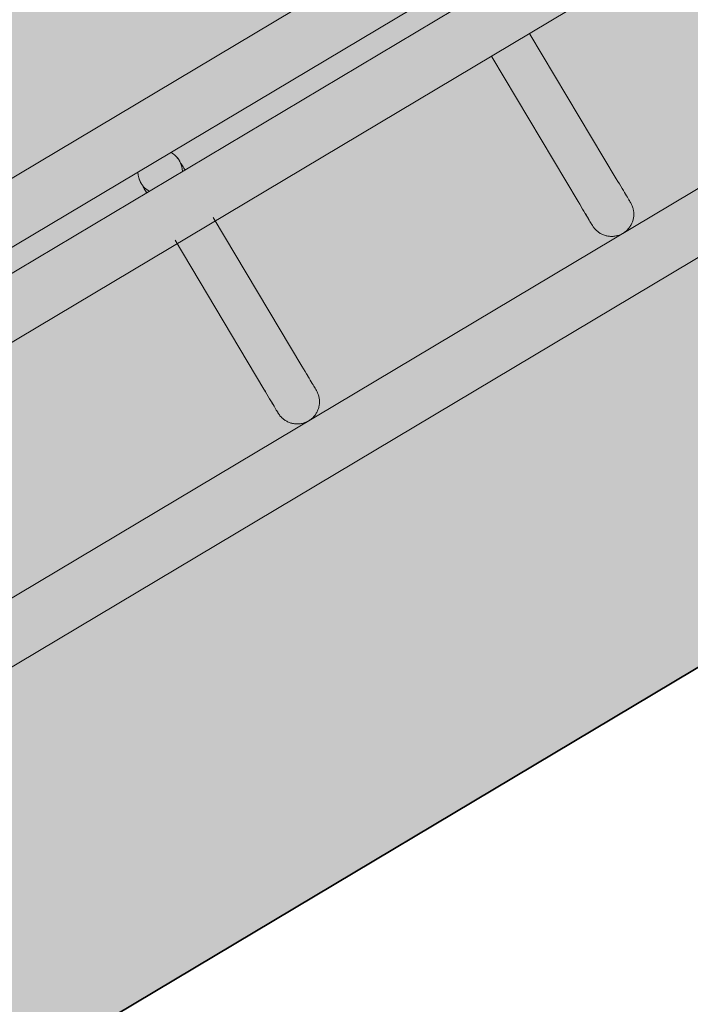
# Model space of a CAD drawing. Header units: metres. Extents: x 127444 to 127966, y 464485 to 464708.
# Tile 147 of 256: x 127922.7086 to 127922.7991, y 464640.6048 to 464640.7377. Entities that reach past the tile are written whole.
import ezdxf

# ---------------------------------------------------------------- set-up
doc = ezdxf.new("R2010")
doc.units = ezdxf.units.M
for name, color, linetype, lineweight in [('A-FLOR-HRAL', 11, 'Continuous', 9), ('B-WE-VH-VERHARDING_BETONSTRAATSTEEN-A-200', 8, 'Continuous', 9), ('N-WE-VH-VERHARDING_BETON-A', 252, 'Continuous', 18), ('N-WE-VH-VERHARDING_BETON-G', 252, 'Continuous', 35), ('S-BEAM', 12, 'Continuous', 9)]:
    doc.layers.add(name, color=color, linetype=linetype, lineweight=lineweight)

# ---------------------------------------------------------------- blocks, each defined once
blk = doc.blocks.new('34_22_B_BNP_Hekwerk_Integra_Schuinkort_laag - Integra_Schuin_1000-4860190--2_00_00')
at = {"layer": 'A-FLOR-HRAL'}
for p, q in [((276.98, 9.51), (-1956.09, 9.51)), ((-1956.09, 1.51), (276.98, 1.51)), ((276.98, -1.5), (-1956.09, -1.5)), ((-1956.09, -9.5), (276.98, -9.5)), ((276.71, -39.13), (-1956.09, -39.13)), ((-1956.09, -47.13), (276.71, -47.13))]:
    blk.add_line(p, q, dxfattribs=at)
at = {"layer": 'S-BEAM'}
for p, q in [((-1001.15, -8.96), (-1001.15, -32.34)), ((-1001.15, -8.96), (-1001.15, -32.34)), ((-1001.15, -8.96), (-1001.15, -32.34)), ((-1001.15, -8.96), (-1001.15, -32.34)), ((-995.15, -32.34), (-995.15, -8.96)), ((-995.15, -32.34), (-995.15, -8.96)), ((-995.15, -32.34), (-995.15, -8.96)), ((-995.15, -32.34), (-995.15, -8.96)), ((-951.75, -9.6), (-951.75, -32.34)), ((-951.75, -9.6), (-951.75, -32.34)), ((-951.75, -9.6), (-951.75, -32.34)), ((-951.75, -9.6), (-951.75, -32.34)), ((-945.75, -32.34), (-945.75, -9.6)), ((-945.75, -32.34), (-945.75, -9.6)), ((-945.75, -32.34), (-945.75, -9.6)), ((-945.75, -32.34), (-945.75, -9.6))]:
    blk.add_line(p, q, dxfattribs=at)
at = {"layer": 'S-BEAM', "flags": 128}
for points in [[(-1000.86, 1.28), (-1000.81, 1.39), (-1000.75, 1.49)], [(-1000.86, 1.28), (-1000.81, 1.39), (-1000.75, 1.49)], [(-1001.15, 0), (-1001.15, 0.12), (-1001.14, 0.24), (-1001.13, 0.36), (-1001.11, 0.48), (-1001.09, 0.6)], [(-1001.15, 0), (-1001.15, 0.12), (-1001.14, 0.24), (-1001.13, 0.36), (-1001.11, 0.48), (-1001.09, 0.6)], [(-1001.15, 0), (-1001.15, -0.01), (-1001.15, -0.03), (-1001.15, -0.06), (-1001.15, -0.11), (-1001.15, -0.18), (-1001.15, -0.26), (-1001.15, -0.35), (-1001.15, -0.46), (-1001.15, -0.58), (-1001.15, -0.71), (-1001.15, -0.86), (-1001.15, -1.02), (-1001.15, -1.19), (-1001.15, -1.37), (-1001.15, -1.53)], [(-1001.15, 0), (-1001.15, -0.01), (-1001.15, -0.03), (-1001.15, -0.06), (-1001.15, -0.11), (-1001.15, -0.18), (-1001.15, -0.26), (-1001.15, -0.35), (-1001.15, -0.46), (-1001.15, -0.58), (-1001.15, -0.71), (-1001.15, -0.86), (-1001.15, -1.02), (-1001.15, -1.19), (-1001.15, -1.37), (-1001.15, -1.53)], [(-995.2, 0.54), (-995.18, 0.42), (-995.16, 0.3), (-995.15, 0.18), (-995.15, 0.06), (-995.15, 0)], [(-995.2, 0.54), (-995.18, 0.42), (-995.16, 0.3), (-995.15, 0.18), (-995.15, 0.06), (-995.15, 0)], [(-995.15, 0), (-995.15, -0.01), (-995.15, -0.03), (-995.15, -0.06), (-995.15, -0.11), (-995.15, -0.18), (-995.15, -0.26), (-995.15, -0.35), (-995.15, -0.46), (-995.15, -0.58), (-995.15, -0.71), (-995.15, -0.86), (-995.15, -1.02), (-995.15, -1.19), (-995.15, -1.37), (-995.15, -1.53)], [(-995.15, 0), (-995.15, -0.01), (-995.15, -0.03), (-995.15, -0.06), (-995.15, -0.11), (-995.15, -0.18), (-995.15, -0.26), (-995.15, -0.35), (-995.15, -0.46), (-995.15, -0.58), (-995.15, -0.71), (-995.15, -0.86), (-995.15, -1.02), (-995.15, -1.19), (-995.15, -1.37), (-995.15, -1.53)], [(-1001.15, -1.53), (-1001.15, -1.38), (-1001.15, -1.19), (-1001.15, -1.02), (-1001.15, -0.86), (-1001.15, -0.71), (-1001.15, -0.58), (-1001.15, -0.46), (-1001.15, -0.35), (-1001.15, -0.26), (-1001.15, -0.18), (-1001.15, -0.12), (-1001.15, -0.07), (-1001.15, -0.03), (-1001.15, -0.01), (-1001.15, 0)], [(-1001.15, -1.53), (-1001.15, -1.38), (-1001.15, -1.19), (-1001.15, -1.02), (-1001.15, -0.86), (-1001.15, -0.71), (-1001.15, -0.58), (-1001.15, -0.46), (-1001.15, -0.35), (-1001.15, -0.26), (-1001.15, -0.18), (-1001.15, -0.12), (-1001.15, -0.07), (-1001.15, -0.03), (-1001.15, -0.01), (-1001.15, 0)], [(-995.15, -1.53), (-995.15, -1.38), (-995.15, -1.19), (-995.15, -1.02), (-995.15, -0.86), (-995.15, -0.71), (-995.15, -0.58), (-995.15, -0.46), (-995.15, -0.35), (-995.15, -0.26), (-995.15, -0.18), (-995.15, -0.12), (-995.15, -0.07), (-995.15, -0.03), (-995.15, -0.01), (-995.15, 0)], [(-995.15, -1.53), (-995.15, -1.38), (-995.15, -1.19), (-995.15, -1.02), (-995.15, -0.86), (-995.15, -0.71), (-995.15, -0.58), (-995.15, -0.46), (-995.15, -0.35), (-995.15, -0.26), (-995.15, -0.18), (-995.15, -0.12), (-995.15, -0.07), (-995.15, -0.03), (-995.15, -0.01), (-995.15, 0)], [(-1001.15, -32.34), (-1001.15, -32.75), (-1001.15, -33.15), (-1001.15, -33.52), (-1001.15, -33.87), (-1001.15, -34.2), (-1001.15, -34.5), (-1001.15, -34.78), (-1001.15, -35.03), (-1001.15, -35.26), (-1001.15, -35.46), (-1001.15, -35.64), (-1001.15, -35.78), (-1001.15, -35.91), (-1001.15, -36), (-1001.15, -36.07), (-1001.15, -36.11), (-1001.15, -36.13)], [(-1001.15, -36.13), (-1001.15, -36.11), (-1001.15, -36.07), (-1001.15, -36), (-1001.15, -35.91), (-1001.15, -35.79), (-1001.15, -35.64), (-1001.15, -35.46), (-1001.15, -35.26), (-1001.15, -35.04), (-1001.15, -34.78), (-1001.15, -34.51), (-1001.15, -34.2), (-1001.15, -33.88), (-1001.15, -33.53), (-1001.15, -33.16), (-1001.15, -32.76), (-1001.15, -32.34), (-1001.15, -32.34)], [(-1001.15, -32.34), (-1001.15, -32.75), (-1001.15, -33.15), (-1001.15, -33.52), (-1001.15, -33.87), (-1001.15, -34.2)], [(-1001.15, -34.2), (-1001.15, -33.88), (-1001.15, -33.53), (-1001.15, -33.16), (-1001.15, -32.76), (-1001.15, -32.34), (-1001.15, -32.34)], [(-995.15, -32.34), (-995.15, -32.75), (-995.15, -33.15), (-995.15, -33.52), (-995.15, -33.87), (-995.15, -34.2), (-995.15, -34.5), (-995.15, -34.78), (-995.15, -35.03), (-995.15, -35.26), (-995.15, -35.46), (-995.15, -35.64), (-995.15, -35.78), (-995.15, -35.91), (-995.15, -36), (-995.15, -36.07), (-995.15, -36.11), (-995.15, -36.13)], [(-995.15, -36.13), (-995.15, -36.11), (-995.15, -36.07), (-995.15, -36), (-995.15, -35.91), (-995.15, -35.79), (-995.15, -35.64), (-995.15, -35.46), (-995.15, -35.26), (-995.15, -35.04), (-995.15, -34.78), (-995.15, -34.51), (-995.15, -34.2), (-995.15, -33.88), (-995.15, -33.53), (-995.15, -33.16), (-995.15, -32.76), (-995.15, -32.34), (-995.15, -32.34)], [(-951.75, -32.34), (-951.75, -32.75), (-951.75, -33.15), (-951.75, -33.52), (-951.75, -33.87), (-951.75, -34.2), (-951.75, -34.5), (-951.75, -34.78), (-951.75, -35.03), (-951.75, -35.26), (-951.75, -35.46), (-951.75, -35.64), (-951.75, -35.78), (-951.75, -35.91), (-951.75, -36), (-951.75, -36.07), (-951.75, -36.11), (-951.75, -36.13)], [(-951.75, -36.13), (-951.75, -36.11), (-951.75, -36.07), (-951.75, -36), (-951.75, -35.91), (-951.75, -35.79), (-951.75, -35.64), (-951.75, -35.46), (-951.75, -35.26), (-951.75, -35.04), (-951.75, -34.78), (-951.75, -34.51), (-951.75, -34.2), (-951.75, -33.88), (-951.75, -33.53), (-951.75, -33.16), (-951.75, -32.76), (-951.75, -32.34), (-951.75, -32.34)], [(-951.75, -32.34), (-951.75, -32.75), (-951.75, -33.15), (-951.75, -33.52), (-951.75, -33.87), (-951.75, -34.2)], [(-951.75, -34.2), (-951.75, -33.88), (-951.75, -33.53), (-951.75, -33.16), (-951.75, -32.76), (-951.75, -32.34), (-951.75, -32.34)], [(-945.75, -32.34), (-945.75, -32.75), (-945.75, -33.15), (-945.75, -33.52), (-945.75, -33.87), (-945.75, -34.2), (-945.75, -34.5), (-945.75, -34.78), (-945.75, -35.03), (-945.75, -35.26), (-945.75, -35.46), (-945.75, -35.64), (-945.75, -35.78), (-945.75, -35.91), (-945.75, -36), (-945.75, -36.07), (-945.75, -36.11), (-945.75, -36.13)], [(-945.75, -36.13), (-945.75, -36.11), (-945.75, -36.07), (-945.75, -36), (-945.75, -35.91), (-945.75, -35.79), (-945.75, -35.64), (-945.75, -35.46), (-945.75, -35.26), (-945.75, -35.04), (-945.75, -34.78), (-945.75, -34.51), (-945.75, -34.2), (-945.75, -33.88), (-945.75, -33.53), (-945.75, -33.16), (-945.75, -32.76), (-945.75, -32.34), (-945.75, -32.34)], [(-995.15, -33.52), (-995.15, -33.87), (-995.15, -34.2), (-995.15, -34.5), (-995.15, -34.78), (-995.15, -35.03), (-995.15, -35.26), (-995.15, -35.46), (-995.15, -35.64), (-995.15, -35.78), (-995.15, -35.91), (-995.15, -36), (-995.15, -36.07), (-995.15, -36.11), (-995.15, -36.13)], [(-995.15, -36.13), (-995.15, -36.11), (-995.15, -36.07), (-995.15, -36), (-995.15, -35.91), (-995.15, -35.79), (-995.15, -35.64), (-995.15, -35.46), (-995.15, -35.26), (-995.15, -35.04), (-995.15, -34.78), (-995.15, -34.51), (-995.15, -34.2), (-995.15, -33.88), (-995.15, -33.53)], [(-945.75, -33.52), (-945.75, -33.87), (-945.75, -34.2), (-945.75, -34.5), (-945.75, -34.78), (-945.75, -35.03), (-945.75, -35.26), (-945.75, -35.46), (-945.75, -35.64), (-945.75, -35.78), (-945.75, -35.91), (-945.75, -36), (-945.75, -36.07), (-945.75, -36.11), (-945.75, -36.13)], [(-945.75, -36.13), (-945.75, -36.11), (-945.75, -36.07), (-945.75, -36), (-945.75, -35.91), (-945.75, -35.79), (-945.75, -35.64), (-945.75, -35.46), (-945.75, -35.26), (-945.75, -35.04), (-945.75, -34.78), (-945.75, -34.51), (-945.75, -34.2), (-945.75, -33.88), (-945.75, -33.53)], [(-995.15, -36.13), (-995.15, -36.25), (-995.16, -36.36), (-995.17, -36.48), (-995.19, -36.6), (-995.21, -36.72), (-995.23, -36.84), (-995.26, -36.95), (-995.3, -37.07), (-995.34, -37.18), (-995.38, -37.29), (-995.43, -37.4), (-995.49, -37.51), (-995.54, -37.62), (-995.61, -37.72), (-995.67, -37.82), (-995.74, -37.92), (-995.81, -38.01), (-995.89, -38.1), (-995.97, -38.19), (-996.06, -38.28), (-996.15, -38.36), (-996.24, -38.44), (-996.33, -38.51), (-996.43, -38.58), (-996.53, -38.65), (-996.63, -38.71), (-996.73, -38.77), (-996.84, -38.83), (-996.95, -38.88), (-997.06, -38.92), (-997.17, -38.96), (-997.29, -39), (-997.4, -39.03), (-997.52, -39.06), (-997.64, -39.08), (-997.76, -39.1), (-997.88, -39.11), (-998, -39.12), (-998.12, -39.12), (-998.24, -39.12), (-998.36, -39.12), (-998.47, -39.11), (-998.59, -39.09), (-998.71, -39.07), (-998.83, -39.05), (-998.95, -39.02), (-999.06, -38.98), (-999.17, -38.94), (-999.29, -38.9), (-999.4, -38.85), (-999.5, -38.8), (-999.61, -38.74), (-999.71, -38.68), (-999.81, -38.62), (-999.91, -38.55), (-1000.01, -38.48), (-1000.1, -38.4), (-1000.19, -38.32), (-1000.28, -38.24), (-1000.36, -38.15), (-1000.44, -38.06), (-1000.51, -37.97), (-1000.59, -37.87), (-1000.65, -37.77), (-1000.72, -37.67), (-1000.78, -37.57), (-1000.83, -37.46), (-1000.88, -37.35), (-1000.93, -37.24), (-1000.97, -37.13), (-1001.01, -37.02), (-1001.05, -36.9), (-1001.07, -36.78), (-1001.1, -36.67), (-1001.12, -36.55), (-1001.13, -36.43), (-1001.14, -36.31), (-1001.15, -36.19), (-1001.15, -36.13)], [(-995.15, -36.13), (-995.15, -36.25), (-995.16, -36.36), (-995.17, -36.48), (-995.19, -36.6), (-995.21, -36.72), (-995.23, -36.84), (-995.26, -36.95), (-995.3, -37.07), (-995.34, -37.18), (-995.38, -37.29), (-995.43, -37.4), (-995.49, -37.51), (-995.54, -37.62), (-995.61, -37.72), (-995.67, -37.82), (-995.74, -37.92), (-995.81, -38.01), (-995.89, -38.1), (-995.97, -38.19), (-996.06, -38.28), (-996.15, -38.36), (-996.24, -38.44), (-996.33, -38.51), (-996.43, -38.58), (-996.53, -38.65), (-996.63, -38.71), (-996.73, -38.77), (-996.84, -38.83), (-996.95, -38.88), (-997.06, -38.92), (-997.17, -38.96), (-997.29, -39), (-997.4, -39.03), (-997.52, -39.06), (-997.64, -39.08), (-997.76, -39.1), (-997.88, -39.11), (-998, -39.12), (-998.12, -39.12), (-998.24, -39.12), (-998.36, -39.12), (-998.47, -39.11), (-998.59, -39.09), (-998.71, -39.07), (-998.83, -39.05), (-998.95, -39.02), (-999.06, -38.98), (-999.17, -38.94), (-999.29, -38.9), (-999.4, -38.85), (-999.5, -38.8), (-999.61, -38.74), (-999.71, -38.68), (-999.81, -38.62), (-999.91, -38.55), (-1000.01, -38.48), (-1000.1, -38.4), (-1000.19, -38.32), (-1000.28, -38.24), (-1000.36, -38.15), (-1000.44, -38.06), (-1000.51, -37.97), (-1000.59, -37.87), (-1000.65, -37.77), (-1000.72, -37.67), (-1000.78, -37.57), (-1000.83, -37.46), (-1000.88, -37.35), (-1000.93, -37.24), (-1000.97, -37.13), (-1001.01, -37.02), (-1001.05, -36.9), (-1001.07, -36.78), (-1001.1, -36.67)], [(-945.75, -36.13), (-945.75, -36.25), (-945.76, -36.36), (-945.77, -36.48), (-945.79, -36.6), (-945.81, -36.72), (-945.83, -36.84), (-945.86, -36.95), (-945.9, -37.07), (-945.94, -37.18), (-945.98, -37.29), (-946.03, -37.4), (-946.09, -37.51), (-946.14, -37.62), (-946.21, -37.72), (-946.27, -37.82), (-946.34, -37.92), (-946.42, -38.01), (-946.49, -38.1), (-946.57, -38.19), (-946.66, -38.28), (-946.75, -38.36), (-946.84, -38.44), (-946.93, -38.51), (-947.03, -38.58), (-947.13, -38.65), (-947.23, -38.71), (-947.33, -38.77), (-947.44, -38.83), (-947.55, -38.88), (-947.66, -38.92), (-947.77, -38.96), (-947.89, -39), (-948, -39.03), (-948.12, -39.06), (-948.24, -39.08), (-948.36, -39.1), (-948.48, -39.11), (-948.6, -39.12), (-948.72, -39.12), (-948.84, -39.12), (-948.96, -39.12), (-949.08, -39.11), (-949.19, -39.09), (-949.31, -39.07), (-949.43, -39.05), (-949.55, -39.02), (-949.66, -38.98), (-949.77, -38.94), (-949.89, -38.9), (-950, -38.85), (-950.1, -38.8), (-950.21, -38.74), (-950.31, -38.68), (-950.42, -38.62), (-950.51, -38.55), (-950.61, -38.48), (-950.7, -38.4), (-950.79, -38.32), (-950.88, -38.24), (-950.96, -38.15), (-951.04, -38.06), (-951.12, -37.97), (-951.19, -37.87), (-951.25, -37.77), (-951.32, -37.67), (-951.38, -37.57), (-951.43, -37.46), (-951.49, -37.35), (-951.53, -37.24), (-951.57, -37.13), (-951.61, -37.02), (-951.65, -36.9), (-951.67, -36.78), (-951.7, -36.67), (-951.72, -36.55), (-951.73, -36.43), (-951.74, -36.31), (-951.75, -36.19), (-951.75, -36.13)], [(-945.75, -36.13), (-945.75, -36.25), (-945.76, -36.36), (-945.77, -36.48), (-945.79, -36.6), (-945.81, -36.72), (-945.83, -36.84), (-945.86, -36.95), (-945.9, -37.07), (-945.94, -37.18), (-945.98, -37.29), (-946.03, -37.4), (-946.09, -37.51), (-946.14, -37.62), (-946.21, -37.72), (-946.27, -37.82), (-946.34, -37.92), (-946.42, -38.01), (-946.49, -38.1), (-946.57, -38.19), (-946.66, -38.28), (-946.75, -38.36), (-946.84, -38.44), (-946.93, -38.51), (-947.03, -38.58), (-947.13, -38.65), (-947.23, -38.71), (-947.33, -38.77), (-947.44, -38.83), (-947.55, -38.88), (-947.66, -38.92), (-947.77, -38.96), (-947.89, -39), (-948, -39.03), (-948.12, -39.06), (-948.24, -39.08), (-948.36, -39.1), (-948.48, -39.11), (-948.6, -39.12), (-948.72, -39.12), (-948.84, -39.12), (-948.96, -39.12), (-949.08, -39.11), (-949.19, -39.09), (-949.31, -39.07), (-949.43, -39.05), (-949.55, -39.02), (-949.66, -38.98), (-949.77, -38.94), (-949.89, -38.9), (-950, -38.85), (-950.1, -38.8), (-950.21, -38.74), (-950.31, -38.68), (-950.42, -38.62), (-950.51, -38.55), (-950.61, -38.48), (-950.7, -38.4), (-950.79, -38.32), (-950.88, -38.24), (-950.96, -38.15), (-951.04, -38.06), (-951.12, -37.97), (-951.19, -37.87), (-951.25, -37.77), (-951.32, -37.67), (-951.38, -37.57), (-951.43, -37.46), (-951.49, -37.35), (-951.53, -37.24), (-951.57, -37.13), (-951.61, -37.02), (-951.65, -36.9), (-951.67, -36.78), (-951.7, -36.67)]]:
    blk.add_lwpolyline(points, dxfattribs=at)
at = {"layer": 'S-BEAM'}
for start, end in [(150, 180), (360, 30), (165, 180), (360, 15), (180, 210), (180, 195), (330, 360), (345, 360)]:
    blk.add_arc((-998.15, 0), 3, start, end, dxfattribs=at)

msp = doc.modelspace()

# ---------------------------------------------------------------- hatches: boundary and pattern name
at = {"layer": 'B-WE-VH-VERHARDING_BETONSTRAATSTEEN-A-200'}
h = msp.add_hatch(dxfattribs=at)
h.set_pattern_fill('AVH-BSS_KEIFORMAAT_ELLEBOOG-SO', color=256, angle=1, pattern_type=2)
h.set_pattern_definition([(31.81611, (127908.58607, 464613.06392), (0.03386772, 0.14457862), [0.315, -0.105]), (301.81611, (127908.47536, 464613.24236), (0.03386772, 0.14457862), [0.315, -0.105])])
h.paths.add_polyline_path([(127940.57923, 464651.66311), (127937.65926, 464649.92134), (127938.01786, 464649.32017), (127940.93783, 464651.06194)], flags=16)
h.paths.add_polyline_path([(127944.2228, 464653.02142), (127943.8642, 464653.62259), (127940.94423, 464651.88083), (127941.30283, 464651.27966)], flags=16)
edge = h.paths.add_edge_path(flags=16)
edge.add_arc((127917.88105, 464700.47107), 0.4, 30.8149, 210.8149)
edge.add_line((127917.53752, 464700.26616), (127921.37951, 464693.82496))
edge.add_arc((127921.72304, 464694.02987), 0.4, 210.8149, 390.8149)
edge.add_line((127922.06657, 464694.23477), (127918.22458, 464700.67597))
edge = h.paths.add_edge_path()
edge.add_line((127929.24995, 464697.53579), (127928.80329, 464697.26935))
edge.add_line((127928.80329, 464697.26935), (127928.62665, 464697.56548))
edge.add_line((127928.62665, 464697.56548), (127924.41416, 464695.05272))
edge.add_line((127924.41416, 464695.05272), (127919.91876, 464702.589))
edge.add_arc((127922.49521, 464704.12585), 3, 146.6578, 210.81611, ccw=False)
edge.add_line((127919.989, 464705.77476), (127913.63025, 464701.98178))
edge.add_arc((127913.33915, 464701.57526), 0.5, 30.8162, 54.3942, ccw=False)
edge.add_line((127913.76856, 464701.8314), (127919.60859, 464692.04091))
edge.add_arc((127919.17411, 464691.7839), 0.50481, -52.9525, 30.6058, ccw=False)
edge.add_line((127919.47824, 464691.381), (127915.65218, 464689.09885))
edge.add_line((127915.65218, 464689.09885), (127916.2004, 464688.17979))
edge.add_line((127916.2004, 464688.17979), (127915.59923, 464687.82119))
edge.add_line((127915.59923, 464687.82119), (127915.05101, 464688.74026))
edge.add_line((127915.05101, 464688.74026), (127913.20424, 464687.63872))
edge.add_line((127913.20424, 464687.63872), (127914.89256, 464684.76207))
edge.add_line((127914.89256, 464684.76207), (127915.59184, 464684.79392))
edge.add_line((127915.59184, 464684.79392), (127915.63332, 464683.88302))
edge.add_line((127915.63332, 464683.88302), (127917.341, 464684.90122))
edge.add_line((127917.341, 464684.90122), (127916.77749, 464685.84591))
edge.add_line((127916.77749, 464685.84591), (127917.37866, 464686.20451))
edge.add_line((127917.37866, 464686.20451), (127918.50568, 464684.31512))
edge.add_line((127918.50568, 464684.31512), (127917.90451, 464683.95652))
edge.add_line((127917.90451, 464683.95652), (127919.08277, 464681.98124))
edge.add_line((127919.08277, 464681.98124), (127919.68394, 464682.33984))
edge.add_line((127919.68394, 464682.33984), (127921.4257, 464679.41987))
edge.add_line((127921.4257, 464679.41987), (127920.82453, 464679.06127))
edge.add_line((127920.82453, 464679.06127), (127922.00279, 464677.08599))
edge.add_line((127922.00279, 464677.08599), (127922.60396, 464677.44459))
edge.add_line((127922.60396, 464677.44459), (127923.73098, 464675.5552))
edge.add_line((127923.73098, 464675.5552), (127923.12981, 464675.1966))
edge.add_line((127923.12981, 464675.1966), (127924.61544, 464672.70603))
edge.add_line((127924.61544, 464672.70603), (127925.21661, 464673.06463))
edge.add_line((127925.21661, 464673.06463), (127926.34363, 464671.17523))
edge.add_line((127926.34363, 464671.17523), (127927.82926, 464668.68467))
edge.add_line((127927.82926, 464668.68467), (127928.95628, 464666.79527))
edge.add_line((127928.95628, 464666.79527), (127930.44191, 464664.30471))
edge.add_line((127930.44191, 464664.30471), (127931.56893, 464662.41531))
edge.add_line((127931.56893, 464662.41531), (127930.96776, 464662.05671))
edge.add_line((127930.96776, 464662.05671), (127932.45339, 464659.56615))
edge.add_line((127932.45339, 464659.56615), (127933.05456, 464659.92475))
edge.add_line((127933.05456, 464659.92475), (127934.18159, 464658.03535))
edge.add_line((127934.18159, 464658.03535), (127933.58041, 464657.67675))
edge.add_line((127933.58041, 464657.67675), (127933.90059, 464657.13999))
edge.add_line((127933.90059, 464657.13999), (127935.47222, 464658.07747))
edge.add_line((127935.47222, 464658.07747), (127936.59925, 464656.18808))
edge.add_line((127936.59925, 464656.18808), (127934.70986, 464655.06105))
edge.add_line((127934.70986, 464655.06105), (127933.96704, 464656.30634))
edge.add_line((127933.96704, 464656.30634), (127931.26177, 464654.69264))
edge.add_line((127931.26177, 464654.69264), (127931.62037, 464654.09147))
edge.add_line((127931.62037, 464654.09147), (127931.0192, 464653.73287))
edge.add_line((127931.0192, 464653.73287), (127930.66068, 464654.33409))
edge.add_line((127930.66068, 464654.33409), (127926.95213, 464652.12194))
edge.add_line((127926.95213, 464652.12194), (127930.18506, 464645.46298))
edge.add_line((127930.18506, 464645.46298), (127936.19927, 464649.05046))
edge.add_line((127936.19927, 464649.05046), (127936.55787, 464648.44929))
edge.add_line((127936.55787, 464648.44929), (127921.0133, 464639.17694))
edge.add_line((127921.0133, 464639.17694), (127920.84681, 464639.45605))
edge.add_line((127920.84681, 464639.45605), (127918.35625, 464637.97043))
edge.add_line((127918.35625, 464637.97043), (127918.90695, 464637.0472))
edge.add_line((127918.90695, 464637.0472), (127917.01756, 464635.92018))
edge.add_line((127917.01756, 464635.92018), (127916.46685, 464636.8434))
edge.add_line((127916.46685, 464636.8434), (127913.97628, 464635.35778))
edge.add_line((127913.97628, 464635.35778), (127914.14278, 464635.07866))
edge.add_line((127914.14278, 464635.07866), (127912.25338, 464633.95164))
edge.add_line((127912.25338, 464633.95164), (127915.11458, 464629.155))
edge.add_line((127915.11458, 464629.155), (127902.72187, 464621.76273))
edge.add_line((127902.72187, 464621.76273), (127903.5901, 464620.30719))
edge.add_line((127903.5901, 464620.30719), (127904.08821, 464620.60432))
edge.add_line((127904.08821, 464620.60432), (127904.44681, 464620.00315))
edge.add_line((127904.44681, 464620.00315), (127903.9487, 464619.70602))
edge.add_line((127903.9487, 464619.70602), (127905.69046, 464616.78605))
edge.add_line((127905.69046, 464616.78605), (127906.18858, 464617.08317))
edge.add_line((127906.18858, 464617.08317), (127906.54718, 464616.482))
edge.add_line((127906.54718, 464616.482), (127906.04906, 464616.18488))
edge.add_line((127906.04906, 464616.18488), (127907.79083, 464613.2649))
edge.add_line((127907.79083, 464613.2649), (127908.28894, 464613.56203))
edge.add_line((127908.28894, 464613.56203), (127908.58607, 464613.06392))
edge.add_line((127908.58607, 464613.06392), (127911.67781, 464614.90814))
edge.add_line((127911.67781, 464614.90814), (127911.38068, 464615.40625))
edge.add_line((127911.38068, 464615.40625), (127922.07294, 464621.78419))
edge.add_line((127922.07294, 464621.78419), (127922.37006, 464621.28608))
edge.add_line((127922.37006, 464621.28608), (127924.86063, 464622.7717))
edge.add_line((127924.86063, 464622.7717), (127924.5635, 464623.26982))
edge.add_line((127924.5635, 464623.26982), (127926.4529, 464624.39684))
edge.add_line((127926.4529, 464624.39684), (127926.75002, 464623.89873))
edge.add_line((127926.75002, 464623.89873), (127929.24059, 464625.38436))
edge.add_line((127929.24059, 464625.38436), (127928.94347, 464625.88247))
edge.add_line((127928.94347, 464625.88247), (127930.83286, 464627.00949))
edge.add_line((127930.83286, 464627.00949), (127931.12999, 464626.51138))
edge.add_line((127931.12999, 464626.51138), (127933.62055, 464627.99701))
edge.add_line((127933.62055, 464627.99701), (127933.32343, 464628.49512))
edge.add_line((127933.32343, 464628.49512), (127935.21282, 464629.62214))
edge.add_line((127935.21282, 464629.62214), (127935.50995, 464629.12403))
edge.add_line((127935.50995, 464629.12403), (127938.00051, 464630.60966))
edge.add_line((127938.00051, 464630.60966), (127937.96978, 464630.66119))
edge.add_line((127937.96978, 464630.66119), (127938.61389, 464631.0454))
edge.add_line((127938.61389, 464631.0454), (127938.3475, 464631.49198))
edge.add_line((127938.3475, 464631.49198), (127938.94867, 464631.85058))
edge.add_line((127938.94867, 464631.85058), (127939.21506, 464631.404))
edge.add_line((127939.21506, 464631.404), (127942.99385, 464633.65805))
edge.add_line((127942.99385, 464633.65805), (127942.72746, 464634.10463))
edge.add_line((127942.72746, 464634.10463), (127943.32863, 464634.46323))
edge.add_line((127943.32863, 464634.46323), (127943.59502, 464634.01665))
edge.add_line((127943.59502, 464634.01665), (127947.37381, 464636.2707))
edge.add_line((127947.37381, 464636.2707), (127947.10742, 464636.71728))
edge.add_line((127947.10742, 464636.71728), (127947.70859, 464637.07588))
edge.add_line((127947.70859, 464637.07588), (127947.97498, 464636.6293))
edge.add_line((127947.97498, 464636.6293), (127951.75377, 464638.88335))
edge.add_line((127951.75377, 464638.88335), (127951.48738, 464639.32993))
edge.add_line((127951.48738, 464639.32993), (127952.08855, 464639.68853))
edge.add_line((127952.08855, 464639.68853), (127952.35494, 464639.24195))
edge.add_line((127952.35494, 464639.24195), (127956.13373, 464641.496))
edge.add_line((127956.13373, 464641.496), (127955.86734, 464641.94258))
edge.add_line((127955.86734, 464641.94258), (127956.46851, 464642.30118))
edge.add_line((127956.46851, 464642.30118), (127956.7349, 464641.8546))
edge.add_line((127956.7349, 464641.8546), (127960.51369, 464644.10865))
edge.add_line((127960.51369, 464644.10865), (127960.2473, 464644.55523))
edge.add_line((127960.2473, 464644.55523), (127960.69389, 464644.82162))
edge.add_line((127960.69389, 464644.82162), (127959.27999, 464647.19196))
edge.add_line((127959.27999, 464647.19196), (127958.8334, 464646.92557))
edge.add_line((127958.8334, 464646.92557), (127958.47477, 464647.52678))
edge.add_line((127958.47477, 464647.52678), (127958.92142, 464647.79309))
edge.add_line((127958.92142, 464647.79309), (127958.87527, 464647.87041))
edge.add_line((127958.87527, 464647.87041), (127958.83663, 464647.84737))
edge.add_line((127958.83663, 464647.84737), (127958.29873, 464648.74912))
edge.add_line((127958.29873, 464648.74912), (127958.3374, 464648.77219))
edge.add_line((127958.3374, 464648.77219), (127958.29125, 464648.84946))
edge.add_line((127958.29125, 464648.84946), (127957.84469, 464648.58308))
edge.add_line((127957.84469, 464648.58308), (127957.48609, 464649.18425))
edge.add_line((127957.48609, 464649.18425), (127957.93268, 464649.45064))
edge.add_line((127957.93268, 464649.45064), (127955.52494, 464653.48708))
edge.add_line((127955.52494, 464653.48708), (127955.07836, 464653.22069))
edge.add_line((127955.07836, 464653.22069), (127954.71976, 464653.82186))
edge.add_line((127954.71976, 464653.82186), (127955.16635, 464654.08825))
edge.add_line((127955.16635, 464654.08825), (127952.76374, 464658.1161))
edge.add_line((127952.76374, 464658.1161), (127952.31714, 464657.8497))
edge.add_line((127952.31714, 464657.8497), (127951.95854, 464658.45088))
edge.add_line((127951.95854, 464658.45088), (127952.40514, 464658.71727))
edge.add_line((127952.40514, 464658.71727), (127950.1511, 464662.49607))
edge.add_line((127950.1511, 464662.49607), (127949.70449, 464662.22967))
edge.add_line((127949.70449, 464662.22967), (127949.34589, 464662.83084))
edge.add_line((127949.34589, 464662.83084), (127949.79248, 464663.09722))
edge.add_line((127949.79248, 464663.09722), (127947.53848, 464666.87604))
edge.add_line((127947.53848, 464666.87604), (127947.09184, 464666.60963))
edge.add_line((127947.09184, 464666.60963), (127946.73324, 464667.2108))
edge.add_line((127946.73324, 464667.2108), (127947.17983, 464667.47719))
edge.add_line((127947.17983, 464667.47719), (127944.92584, 464671.25601))
edge.add_line((127944.92584, 464671.25601), (127944.47919, 464670.98959))
edge.add_line((127944.47919, 464670.98959), (127944.12059, 464671.59076))
edge.add_line((127944.12059, 464671.59076), (127944.56722, 464671.85717))
edge.add_line((127944.56722, 464671.85717), (127942.31317, 464675.63596))
edge.add_line((127942.31317, 464675.63596), (127941.86654, 464675.36955))
edge.add_line((127941.86654, 464675.36955), (127941.50794, 464675.97072))
edge.add_line((127941.50794, 464675.97072), (127941.9546, 464676.23715))
edge.add_line((127941.9546, 464676.23715), (127939.7005, 464680.01591))
edge.add_line((127939.7005, 464680.01591), (127939.25413, 464679.74965))
edge.add_line((127939.25413, 464679.74965), (127938.89514, 464680.35059))
edge.add_line((127938.89514, 464680.35059), (127939.34202, 464680.61716))
edge.add_line((127939.34202, 464680.61716), (127937.08788, 464684.39589))
edge.add_line((127937.08788, 464684.39589), (127936.64124, 464684.12947))
edge.add_line((127936.64124, 464684.12947), (127936.28264, 464684.73064))
edge.add_line((127936.28264, 464684.73064), (127936.7293, 464684.99708))
edge.add_line((127936.7293, 464684.99708), (127934.47522, 464688.77585))
edge.add_line((127934.47522, 464688.77585), (127934.02859, 464688.50943))
edge.add_line((127934.02859, 464688.50943), (127933.66999, 464689.1106))
edge.add_line((127933.66999, 464689.1106), (127934.11664, 464689.37703))
edge.add_line((127934.11664, 464689.37703), (127931.8626, 464693.15582))
edge.add_line((127931.8626, 464693.15582), (127931.41594, 464692.88939))
edge.add_line((127931.41594, 464692.88939), (127931.05734, 464693.49056))
edge.add_line((127931.05734, 464693.49056), (127931.504, 464693.75699))
edge.add_line((127931.504, 464693.75699), (127929.24995, 464697.53579))
h.paths.add_polyline_path([(127958.14957, 464648.76494), (127958.25263, 464648.82642), (127958.88274, 464647.77007), (127958.77968, 464647.7086)], flags=17)
h = msp.add_hatch(dxfattribs=at)
h.set_pattern_fill('AVH-BSS_KEIFORMAAT_ELLEBOOG-SO', color=256, angle=1, pattern_type=2)
h.set_pattern_definition([(1, (2e-09, 52.72539), (0.103151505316, 0.106816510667), [0.315, -0.105]), (271, (-0.00367, 52.93536), (0.103151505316, 0.106816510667), [0.315, -0.105])])
h.paths.add_polyline_path([(127936.64375, 464648.50051), (127936.28515, 464649.10169), (127925.97936, 464642.95427), (127922.55986, 464648.68687), (127922.86045, 464648.86617), (127922.50185, 464649.46734), (127917.3531, 464646.39611), (127917.30336, 464647.21519), (127916.60409, 464647.18334), (127916.70418, 464644.98562), (127917.40346, 464645.01746), (127917.37714, 464645.59537), (127918.05108, 464645.99738), (127921.47058, 464640.26478), (127920.6547, 464639.77811), (127921.0133, 464639.17694)], flags=17)
h.paths.add_polyline_path([(127906.47784, 464630.50653), (127906.11925, 464631.1077), (127904.22985, 464629.98067), (127904.58845, 464629.3795)], flags=16)
h.paths.add_polyline_path([(127914.14278, 464635.07866), (127913.78418, 464635.67983), (127911.89478, 464634.55281), (127912.25338, 464633.95164)], flags=17)
h.paths.add_polyline_path([(127936.64375, 464648.50051), (127936.28515, 464649.10169), (127925.97936, 464642.95427), (127922.55986, 464648.68687), (127922.86045, 464648.86617), (127922.50185, 464649.46734), (127917.3531, 464646.39611), (127917.30336, 464647.21519), (127916.60409, 464647.18334), (127916.70418, 464644.98562), (127917.40346, 464645.01746), (127917.37714, 464645.59537), (127918.05108, 464645.99738), (127921.47058, 464640.26478), (127920.6547, 464639.77811), (127921.0133, 464639.17694)], flags=17)
edge = h.paths.add_edge_path(flags=16)
edge.add_arc((127906.61302, 464696.42456), 0.40001, 2.991, 182.2395)
edge.add_line((127906.21332, 464696.40893), (127906.72019, 464685.30208))
edge.add_arc((127907.11886, 464685.34036), 0.4005, 185.4842, 359.7384)
edge.add_line((127907.51936, 464685.33853), (127907.01249, 464696.44544))
edge = h.paths.add_edge_path()
edge.add_line((127915.6825, 464667.41804), (127916.38177, 464667.44989))
edge.add_line((127916.38177, 464667.44989), (127916.21855, 464671.03351))
edge.add_line((127916.21855, 464671.03351), (127915.51928, 464671.00166))
edge.add_line((127915.51928, 464671.00166), (127915.41918, 464673.19938))
edge.add_line((127915.41918, 464673.19938), (127916.11846, 464673.23123))
edge.add_line((127916.11846, 464673.23123), (127915.98254, 464676.21547))
edge.add_line((127915.98254, 464676.21547), (127915.28327, 464676.18363))
edge.add_line((127915.28327, 464676.18363), (127915.12857, 464679.58011))
edge.add_line((127915.12857, 464679.58011), (127915.82785, 464679.61195))
edge.add_line((127915.82785, 464679.61195), (127915.69193, 464682.5962))
edge.add_line((127915.69193, 464682.5962), (127914.99266, 464682.56435))
edge.add_line((127914.99266, 464682.56435), (127914.89029, 464684.81202))
edge.add_line((127914.89029, 464684.81202), (127913.20424, 464687.63872))
edge.add_line((127913.20424, 464687.63872), (127910.65997, 464686.12114))
edge.add_arc((127910.40161, 464686.54922), 0.50001, 182.6082, 301.1127, ccw=False)
edge.add_line((127909.90212, 464686.52647), (127909.31543, 464699.40799))
edge.add_line((127909.31543, 464699.40799), (127903.79014, 464696.11216))
edge.add_line((127903.79014, 464696.11216), (127904.50289, 464680.46465))
edge.add_line((127904.50289, 464680.46465), (127899.60241, 464680.24141))
edge.add_line((127899.60241, 464680.24141), (127899.92236, 464673.19029))
edge.add_line((127899.92236, 464673.19029), (127899.34297, 464673.1639))
edge.add_line((127899.34297, 464673.1639), (127899.50737, 464669.58033))
edge.add_line((127899.50737, 464669.58033), (127900.08677, 464669.60672))
edge.add_line((127900.08677, 464669.60672), (127900.18686, 464667.409))
edge.add_line((127900.18686, 464667.409), (127899.60746, 464667.38261))
edge.add_line((127899.60746, 464667.38261), (127899.77068, 464663.79899))
edge.add_line((127899.77068, 464663.79899), (127900.35008, 464663.82538))
edge.add_line((127900.35008, 464663.82538), (127900.45017, 464661.62766))
edge.add_line((127900.45017, 464661.62766), (127899.87077, 464661.60127))
edge.add_line((127899.87077, 464661.60127), (127900.03861, 464658.01786))
edge.add_line((127900.03861, 464658.01786), (127900.61801, 464658.04425))
edge.add_line((127900.61801, 464658.04425), (127900.71348, 464655.84631))
edge.add_line((127900.71348, 464655.84631), (127900.13408, 464655.81992))
edge.add_line((127900.13408, 464655.81992), (127900.2973, 464652.2363))
edge.add_line((127900.2973, 464652.2363), (127900.8767, 464652.26269))
edge.add_line((127900.8767, 464652.26269), (127900.9768, 464650.06497))
edge.add_line((127900.9768, 464650.06497), (127900.3974, 464650.03858))
edge.add_line((127900.3974, 464650.03858), (127900.56061, 464646.45496))
edge.add_line((127900.56061, 464646.45496), (127901.14001, 464646.48135))
edge.add_line((127901.14001, 464646.48135), (127901.76673, 464632.72094))
edge.add_line((127901.76673, 464632.72094), (127901.18733, 464632.69455))
edge.add_line((127901.18733, 464632.69455), (127901.35055, 464629.11093))
edge.add_line((127901.35055, 464629.11093), (127901.92995, 464629.13732))
edge.add_line((127901.92995, 464629.13732), (127902.03004, 464626.9396))
edge.add_line((127902.03004, 464626.9396), (127901.45064, 464626.91321))
edge.add_line((127901.45064, 464626.91321), (127901.58097, 464624.05164))
edge.add_line((127901.58097, 464624.05164), (127902.16037, 464624.07803))
edge.add_line((127902.16037, 464624.07803), (127902.19222, 464623.37876))
edge.add_line((127902.19222, 464623.37876), (127901.7694, 464623.3595))
edge.add_line((127901.7694, 464623.3595), (127902.72187, 464621.76273))
edge.add_line((127902.72187, 464621.76273), (127915.11458, 464629.155))
edge.add_line((127915.11458, 464629.155), (127912.25338, 464633.95164))
edge.add_line((127912.25338, 464633.95164), (127914.14278, 464635.07866))
edge.add_line((127914.14278, 464635.07866), (127913.97628, 464635.35778))
edge.add_line((127913.97628, 464635.35778), (127916.46685, 464636.8434))
edge.add_line((127916.46685, 464636.8434), (127915.89053, 464637.80957))
edge.add_line((127915.89053, 464637.80957), (127917.77993, 464638.9366))
edge.add_line((127917.77993, 464638.9366), (127918.35625, 464637.97043))
edge.add_line((127918.35625, 464637.97043), (127920.84681, 464639.45605))
edge.add_line((127920.84681, 464639.45605), (127920.6547, 464639.77811))
edge.add_line((127920.6547, 464639.77811), (127921.47058, 464640.26478))
edge.add_line((127921.47058, 464640.26478), (127918.05038, 464646.00075))
edge.add_line((127918.05038, 464646.00075), (127917.37714, 464645.59537))
edge.add_line((127917.37714, 464645.59537), (127917.40346, 464645.01746))
edge.add_line((127917.40346, 464645.01746), (127916.70418, 464644.98562))
edge.add_line((127916.70418, 464644.98562), (127916.60409, 464647.18334))
edge.add_line((127916.60409, 464647.18334), (127917.18349, 464647.20973))
edge.add_line((127917.18349, 464647.20973), (127917.15193, 464647.90268))
edge.add_line((127917.15193, 464647.90268), (127916.57253, 464647.87629))
edge.add_line((127916.57253, 464647.87629), (127916.47243, 464650.07401))
edge.add_line((127916.47243, 464650.07401), (127917.17171, 464650.10586))
edge.add_line((127917.17171, 464650.10586), (127917.00849, 464653.68948))
edge.add_line((127917.00849, 464653.68948), (127916.30922, 464653.65763))
edge.add_line((127916.30922, 464653.65763), (127916.21781, 464655.85575))
edge.add_line((127916.21781, 464655.85575), (127916.0459, 464659.43897))
edge.add_line((127916.0459, 464659.43897), (127915.94581, 464661.6367))
edge.add_line((127915.94581, 464661.6367), (127915.78259, 464665.22032))
edge.add_line((127915.78259, 464665.22032), (127915.6825, 464667.41804))
at = {"layer": 'N-WE-VH-VERHARDING_BETON-A'}
h = msp.add_hatch(color=256, dxfattribs=at)
h.dxf.hatch_style = 1
edge = h.paths.add_edge_path()
edge.add_line((127921.64988, 464639.96419), (127917.87178, 464646.29796))
edge.add_line((127917.87178, 464646.29796), (127917.89329, 464646.31079))
edge.add_line((127917.89329, 464646.31079), (127917.94448, 464646.22489))
edge.add_arc((127917.96595, 464646.23769), 0.025, 210.8161, 300.8161)
edge.add_line((127917.97876, 464646.21622), (127918.15361, 464646.32086))
edge.add_arc((127918.13771, 464646.34015), 0.025, 309.4891, 390.8161)
edge.add_line((127918.15918, 464646.35296), (127918.10796, 464646.43884))
edge.add_line((127918.10796, 464646.43884), (127922.27326, 464648.92344))
edge.add_line((127922.27326, 464648.92344), (127922.32444, 464648.83754))
edge.add_arc((127922.34591, 464648.85034), 0.025, 210.8161, 300.8161)
edge.add_line((127922.35872, 464648.82887), (127922.4446, 464648.8801))
edge.add_line((127922.4446, 464648.8801), (127922.53048, 464648.93133))
edge.add_line((127922.53048, 464648.93133), (127922.53915, 464648.96561))
edge.add_line((127922.53915, 464648.96561), (127922.49432, 464649.04075))
edge.add_line((127922.49432, 464649.04075), (127925.10741, 464650.59736))
edge.add_line((127925.10741, 464650.59736), (127926.69124, 464647.32345))
edge.add_line((127926.69124, 464647.32345), (127928.32509, 464643.94613))
edge.add_line((127928.32509, 464643.94613), (127926.26601, 464642.71772))
edge.add_line((127926.26601, 464642.71772), (127926.21479, 464642.8036))
edge.add_arc((127926.19332, 464642.7908), 0.025, 30.8161, 120.8161)
edge.add_line((127926.18051, 464642.81227), (127926.09463, 464642.76104))
edge.add_line((127926.09463, 464642.76104), (127926.00445, 464642.70725))
edge.add_arc((127926.02475, 464642.68753), 0.0283, 135.8356, 195.7966)
edge.add_line((127925.99752, 464642.67983), (127926.05131, 464642.58965))
edge.add_line((127926.05131, 464642.58965), (127921.88605, 464640.10507))
edge.add_line((127921.88605, 464640.10507), (127921.83226, 464640.19525))
edge.add_arc((127921.81255, 464640.17495), 0.0283, 45.8356, 105.7966)
edge.add_line((127921.80484, 464640.20218), (127921.62449, 464640.0946))
edge.add_arc((127921.64479, 464640.07488), 0.0283, 135.8356, 195.7966)
edge.add_line((127921.61756, 464640.06718), (127921.67135, 464639.977))
edge.add_line((127921.67135, 464639.977), (127921.64988, 464639.96419))

# ---------------------------------------------------------------- linework, layer by layer
at = {"layer": 'N-WE-VH-VERHARDING_BETON-G', "flags": 128}
msp.add_lwpolyline([(127922.35872, 464648.82887), (127922.4446, 464648.8801), (127922.53048, 464648.93133), (127922.53915, 464648.96561), (127922.49432, 464649.04075), (127925.10741, 464650.59736), (127926.69124, 464647.32345), (127928.32509, 464643.94613), (127926.26601, 464642.71772), (127926.21479, 464642.8036, 0.414214), (127926.18051, 464642.81227), (127926.09463, 464642.76104), (127926.00445, 464642.70725, 0.267767), (127925.99752, 464642.67983), (127926.05131, 464642.58965), (127921.88605, 464640.10507)], format="xyb", dxfattribs=at)

# ---------------------------------------------------------------- block references
at = {"layer": 'A-FLOR-HRAL', "xscale": 0.001, "yscale": 0.001, "zscale": 0.001, "rotation": 30.81638242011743}
msp.add_blockref('34_22_B_BNP_Hekwerk_Integra_Schuinkort_laag - Integra_Schuin_1000-4860190--2_00_00', (127923.58475, 464641.22851), dxfattribs=at)

doc.saveas('drawing.dxf')
